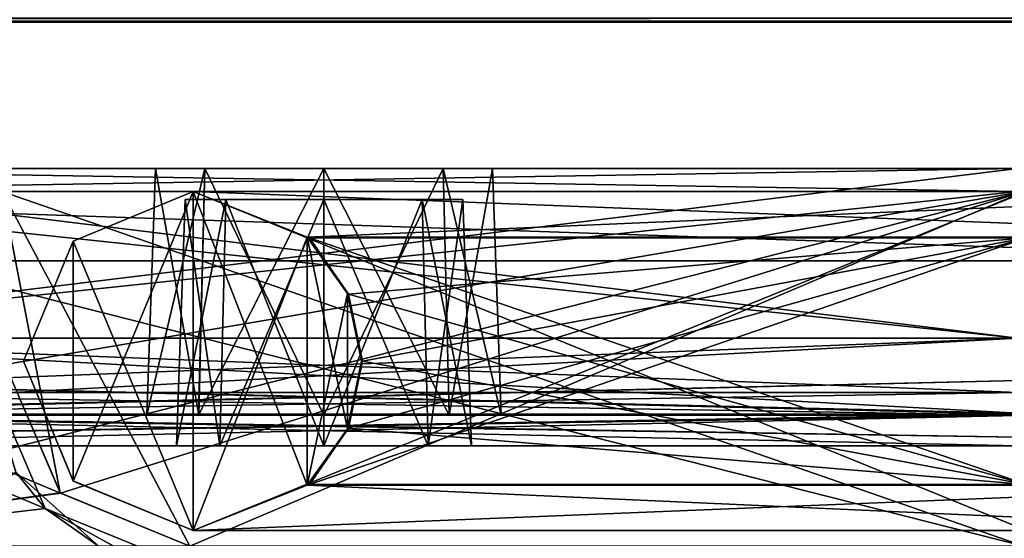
# Model space of a CAD drawing. Header units: millimetres. Extents: x -269 to 269, y -16 to 416.
# Tile 150 of 171: x 146 to 210, y 328 to 361. Entities that reach past the tile are written whole.
import ezdxf

# ---------------------------------------------------------------- set-up
doc = ezdxf.new("R2010")
doc.units = ezdxf.units.MM
doc.header["$LTSCALE"] = 65.185185
for name, color, linetype in [('1542', 7, 'CONTINUOUS'), ('1547', 7, 'CONTINUOUS'), ('1555', 7, 'CONTINUOUS'), ('1701', 7, 'CONTINUOUS'), ('1703', 7, 'CONTINUOUS'), ('1704', 7, 'CONTINUOUS'), ('1708', 7, 'CONTINUOUS'), ('1709', 7, 'CONTINUOUS'), ('1714', 7, 'CONTINUOUS'), ('1718', 7, 'CONTINUOUS'), ('1722', 7, 'CONTINUOUS'), ('1734', 7, 'CONTINUOUS'), ('1737', 7, 'CONTINUOUS'), ('1739', 7, 'CONTINUOUS'), ('1745', 7, 'CONTINUOUS'), ('2075', 7, 'CONTINUOUS'), ('2076', 7, 'CONTINUOUS'), ('2078', 7, 'CONTINUOUS'), ('2080', 7, 'CONTINUOUS'), ('2083', 7, 'CONTINUOUS'), ('2085', 7, 'CONTINUOUS'), ('2086', 7, 'CONTINUOUS'), ('2087', 7, 'CONTINUOUS'), ('2089', 7, 'CONTINUOUS'), ('2093', 7, 'CONTINUOUS'), ('2094', 7, 'CONTINUOUS'), ('2095', 7, 'CONTINUOUS'), ('2097', 7, 'CONTINUOUS'), ('2098', 7, 'CONTINUOUS'), ('2101', 7, 'CONTINUOUS'), ('2102', 7, 'CONTINUOUS'), ('2103', 7, 'CONTINUOUS'), ('2105', 7, 'CONTINUOUS'), ('2108', 7, 'CONTINUOUS'), ('2111', 7, 'CONTINUOUS'), ('2112', 7, 'CONTINUOUS'), ('2119', 7, 'CONTINUOUS'), ('2120', 7, 'CONTINUOUS'), ('2123', 7, 'CONTINUOUS'), ('2124', 7, 'CONTINUOUS'), ('2125', 7, 'CONTINUOUS'), ('2126', 7, 'CONTINUOUS'), ('2127', 7, 'CONTINUOUS'), ('2130', 7, 'CONTINUOUS'), ('2133', 7, 'CONTINUOUS'), ('2138', 7, 'CONTINUOUS'), ('2143', 7, 'CONTINUOUS'), ('2144', 7, 'CONTINUOUS'), ('2150', 7, 'CONTINUOUS'), ('2151', 7, 'CONTINUOUS'), ('2152', 7, 'CONTINUOUS'), ('2153', 7, 'CONTINUOUS'), ('2154', 7, 'CONTINUOUS'), ('2155', 7, 'CONTINUOUS'), ('2156', 7, 'CONTINUOUS'), ('806', 7, 'CONTINUOUS'), ('807', 7, 'CONTINUOUS'), ('865', 7, 'CONTINUOUS'), ('866', 7, 'CONTINUOUS'), ('869', 7, 'CONTINUOUS')]:
    doc.layers.add(name, color=color, linetype=linetype)

msp = doc.modelspace()

# ---------------------------------------------------------------- linework, layer by layer
at = {"layer": '1542', "linetype": 'Continuous'}
for points in [[(211.683, 350, -334.401), (145.349, 350, -334.402), (120.817, 350, -332.205), (211.683, 350, -334.401)], [(211.683, 350, -332.205), (211.683, 350, -334.401), (120.817, 350, -332.205), (211.683, 350, -332.205)], [(120.817, 350, -14.795), (145.349, 350, -12.598), (211.683, 350, -14.795), (120.817, 350, -14.795)], [(145.349, 350, -12.598), (211.683, 350, -12.599), (211.683, 350, -14.795), (145.349, 350, -12.598)]]:
    msp.add_3dface(points, dxfattribs=at)
at = {"layer": '1547', "linetype": 'Continuous'}
for points in [[(211.683, 350, -332.205), (120.817, 350, -332.205), (211.683, 327, -331.804), (211.683, 350, -332.205)], [(120.817, 350, -332.205), (120.817, 327, -331.804), (211.683, 327, -331.804), (120.817, 350, -332.205)]]:
    msp.add_3dface(points, dxfattribs=at)
at = {"layer": '1555', "linetype": 'Continuous'}
for points in [[(120.817, 350, -14.795), (211.683, 350, -14.795), (120.817, 327, -15.196), (120.817, 350, -14.795)], [(211.683, 350, -14.795), (211.683, 327, -15.196), (120.817, 327, -15.196), (211.683, 350, -14.795)]]:
    msp.add_3dface(points, dxfattribs=at)
at = {"layer": '1701', "linetype": 'Continuous'}
for points in [[(102.453, 350, -5.454), (101.999, 324, -5), (149.135, 330.438, -5.112), (102.453, 350, -5.454)], [(145.544, 338.791, -5.258), (102.453, 350, -5.454), (149.135, 330.438, -5.112), (145.544, 338.791, -5.258)], [(149.135, 330.438, -5.112), (101.999, 324, -5), (157.542, 327, -5.052), (149.135, 330.438, -5.112)]]:
    msp.add_3dface(points, dxfattribs=at)
at = {"layer": '1703', "linetype": 'Continuous'}
for points in [[(145.544, 338.791, -5.258), (149.135, 330.438, -5.112), (145.544, 338.791, -12.402), (145.544, 338.791, -5.258)], [(145.544, 338.791, -12.402), (149.135, 330.438, -5.112), (149.127, 330.445, -12.256), (145.544, 338.791, -12.402)], [(149.135, 330.438, -5.112), (157.542, 327, -5.052), (149.127, 330.445, -12.256), (149.135, 330.438, -5.112)], [(157.542, 327, -5.052), (157.542, 327, -12.196), (149.127, 330.445, -12.256), (157.542, 327, -5.052)]]:
    msp.add_3dface(points, dxfattribs=at)
at = {"layer": '1704', "linetype": 'Continuous'}
for points in [[(211.683, 350, -12.599), (145.349, 350, -12.598), (211.683, 327, -12.196), (211.683, 350, -12.599)], [(145.349, 350, -12.598), (145.544, 338.791, -12.402), (149.127, 330.445, -12.256), (145.349, 350, -12.598)], [(157.542, 327, -12.196), (145.349, 350, -12.598), (149.127, 330.445, -12.256), (157.542, 327, -12.196)], [(145.349, 350, -12.598), (157.542, 327, -12.196), (211.683, 327, -12.196), (145.349, 350, -12.598)]]:
    msp.add_3dface(points, dxfattribs=at)
at = {"layer": '1708', "linetype": 'Continuous'}
for points in [[(145.349, 350, -334.402), (211.683, 350, -334.401), (145.544, 338.791, -334.598), (145.349, 350, -334.402)], [(145.544, 338.791, -334.598), (211.683, 350, -334.401), (149.135, 330.438, -334.744), (145.544, 338.791, -334.598)], [(149.135, 330.438, -334.744), (211.683, 350, -334.401), (157.542, 327, -334.804), (149.135, 330.438, -334.744)], [(211.683, 350, -334.401), (211.683, 327, -334.804), (157.542, 327, -334.804), (211.683, 350, -334.401)]]:
    msp.add_3dface(points, dxfattribs=at)
at = {"layer": '1709', "linetype": 'Continuous'}
for points in [[(145.544, 338.791, -334.598), (149.135, 330.438, -334.744), (145.544, 338.791, -341.742), (145.544, 338.791, -334.598)], [(145.544, 338.791, -341.742), (149.135, 330.438, -334.744), (149.127, 330.445, -341.887), (145.544, 338.791, -341.742)], [(149.135, 330.438, -334.744), (157.542, 327, -334.804), (149.127, 330.445, -341.887), (149.135, 330.438, -334.744)], [(157.542, 327, -334.804), (157.542, 327, -341.948), (149.127, 330.445, -341.887), (157.542, 327, -334.804)]]:
    msp.add_3dface(points, dxfattribs=at)
at = {"layer": '1714', "linetype": 'Continuous'}
for points in [[(101.999, 324, -342), (145.544, 338.791, -341.742), (149.127, 330.445, -341.887), (101.999, 324, -342)], [(157.542, 327, -341.948), (101.999, 324, -342), (149.127, 330.445, -341.887), (157.542, 327, -341.948)]]:
    msp.add_3dface(points, dxfattribs=at)
at = {"layer": '1718', "linetype": 'Continuous'}
for points in [[(102.429, 348.6, -340.27), (102, 324, -340.7), (148.155, 329.438, -340.605), (102.429, 348.6, -340.27)], [(144.144, 338.766, -340.442), (102.429, 348.6, -340.27), (148.155, 329.438, -340.605), (144.144, 338.766, -340.442)], [(148.155, 329.438, -340.605), (102, 324, -340.7), (157.542, 325.6, -340.672), (148.155, 329.438, -340.605)]]:
    msp.add_3dface(points, dxfattribs=at)
at = {"layer": '1722', "linetype": 'Continuous'}
for points in [[(148.151, 329.442, -6.395), (102, 324, -6.3), (144.144, 338.766, -6.558), (148.151, 329.442, -6.395)], [(157.542, 325.6, -6.328), (102, 324, -6.3), (148.151, 329.442, -6.395), (157.542, 325.6, -6.328)]]:
    msp.add_3dface(points, dxfattribs=at)
at = {"layer": '1734', "linetype": 'Continuous'}
msp.add_3dface([(151.675, 326.953, -333.603), (139.25, 326.953, -333.603), (146.243, 331.797, -333.688), (151.675, 326.953, -333.603)], dxfattribs=at)
at = {"layer": '1737', "linetype": 'Continuous'}
for points in [[(144.144, 338.766, -340.442), (148.155, 329.438, -340.605), (144.144, 338.766, -333.809), (144.144, 338.766, -340.442)], [(148.155, 329.438, -340.605), (146.243, 331.797, -333.688), (144.144, 338.766, -333.809), (148.155, 329.438, -340.605)], [(148.155, 329.438, -340.605), (151.675, 326.953, -333.603), (146.243, 331.797, -333.688), (148.155, 329.438, -340.605)], [(148.155, 329.438, -340.605), (157.542, 325.6, -340.672), (151.675, 326.953, -333.603), (148.155, 329.438, -340.605)]]:
    msp.add_3dface(points, dxfattribs=at)
at = {"layer": '1739', "linetype": 'Continuous'}
for points in [[(148.151, 329.442, -6.395), (144.144, 338.766, -6.558), (146.243, 331.797, -13.312), (148.151, 329.442, -6.395)], [(151.675, 326.953, -13.397), (148.151, 329.442, -6.395), (146.243, 331.797, -13.312), (151.675, 326.953, -13.397)], [(157.542, 325.6, -6.328), (148.151, 329.442, -6.395), (157.542, 325.6, -13.444), (157.542, 325.6, -6.328)], [(157.542, 325.6, -13.444), (148.151, 329.442, -6.395), (154.531, 325.938, -13.432), (157.542, 325.6, -13.444)], [(154.531, 325.938, -13.432), (148.151, 329.442, -6.395), (151.675, 326.953, -13.397), (154.531, 325.938, -13.432)]]:
    msp.add_3dface(points, dxfattribs=at)
at = {"layer": '1745', "linetype": 'Continuous'}
msp.add_3dface([(151.675, 326.953, -13.397), (146.243, 331.797, -13.312), (139.25, 326.953, -13.397), (151.675, 326.953, -13.397)], dxfattribs=at)
at = {"layer": '2075', "linetype": 'Continuous'}
for points in [[(165.16, 347.055, -342), (234, 347.055, -342), (165.23, 347.028, -340.428), (165.16, 347.055, -342)], [(165.23, 347.028, -340.428), (234, 347.055, -342), (165.3, 347, -338.85), (165.23, 347.028, -340.428)], [(165.3, 347, -338.85), (234, 347.055, -342), (211.85, 347, -338.85), (165.3, 347, -338.85)]]:
    msp.add_3dface(points, dxfattribs=at)
at = {"layer": '2076', "linetype": 'Continuous'}
for points in [[(149.968, 346.775, -342), (157.75, 350, -342), (149.975, 331.218, -342), (149.968, 346.775, -342)], [(149.975, 331.218, -342), (157.75, 350, -342), (157.75, 328, -342), (149.975, 331.218, -342)], [(234, 350, -342), (165.16, 347.055, -342), (157.75, 350, -342), (234, 350, -342)], [(157.75, 350, -342), (165.16, 347.055, -342), (157.75, 328, -342), (157.75, 350, -342)], [(234, 350, -342), (234, 347.055, -342), (165.16, 347.055, -342), (234, 350, -342)], [(146.75, 339, -342), (149.968, 346.775, -342), (149.975, 331.218, -342), (146.75, 339, -342)], [(165.16, 347.055, -342), (165.16, 330.945, -342), (157.75, 328, -342), (165.16, 347.055, -342)], [(165.16, 330.945, -342), (165.16, 347.055, -342), (167.772, 343.398, -342), (165.16, 330.945, -342)], [(167.772, 334.602, -342), (165.16, 330.945, -342), (167.772, 343.398, -342), (167.772, 334.602, -342)], [(168.695, 339, -342), (167.772, 334.602, -342), (167.772, 343.398, -342), (168.695, 339, -342)], [(165.16, 330.945, -342), (230.5, 330.945, -342), (157.75, 328, -342), (165.16, 330.945, -342)], [(157.75, 328, -342), (230.5, 330.945, -342), (230.5, 328, -342), (157.75, 328, -342)]]:
    msp.add_3dface(points, dxfattribs=at)
at = {"layer": '2078', "linetype": 'Continuous'}
for points in [[(157.75, 328, -342), (230.5, 328, -342), (232.975, 328, -340.975), (157.75, 328, -342)], [(234, 328, -338.5), (157.75, 328, -342), (232.975, 328, -340.975), (234, 328, -338.5)], [(157.75, 328, -342), (234, 328, -338.5), (211.85, 328, -335.85), (157.75, 328, -342)], [(157.75, 328, -335.85), (157.75, 328, -342), (211.85, 328, -335.85), (157.75, 328, -335.85)], [(157.75, 328, -11.15), (211.85, 328, -11.15), (234, 328, -8.5), (157.75, 328, -11.15)], [(157.75, 328, -5), (157.75, 328, -11.15), (230.5, 328, -5), (157.75, 328, -5)], [(230.5, 328, -5), (157.75, 328, -11.15), (232.975, 328, -6.025), (230.5, 328, -5)], [(232.975, 328, -6.025), (157.75, 328, -11.15), (234, 328, -8.5), (232.975, 328, -6.025)]]:
    msp.add_3dface(points, dxfattribs=at)
at = {"layer": '2080', "linetype": 'Continuous'}
for points in [[(242.561, 350, -341.851), (234, 350, -342), (157.75, 350, -335.85), (242.561, 350, -341.851)], [(244.996, 350, -340.804), (242.561, 350, -341.851), (157.75, 350, -335.85), (244.996, 350, -340.804)], [(234, 350, -342), (157.75, 350, -342), (157.75, 350, -335.85), (234, 350, -342)], [(246, 350, -338.351), (244.996, 350, -340.804), (157.75, 350, -335.85), (246, 350, -338.351)], [(211.85, 350, -335.85), (246, 350, -338.351), (157.75, 350, -335.85), (211.85, 350, -335.85)], [(244.996, 350, -6.196), (246, 350, -8.649), (157.75, 350, -5), (244.996, 350, -6.196)], [(157.75, 350, -5), (246, 350, -8.649), (211.85, 350, -11.15), (157.75, 350, -5)], [(242.561, 350, -5.149), (244.996, 350, -6.196), (157.75, 350, -5), (242.561, 350, -5.149)], [(234, 350, -5), (242.561, 350, -5.149), (157.75, 350, -5), (234, 350, -5)], [(157.75, 350, -11.15), (157.75, 350, -5), (211.85, 350, -11.15), (157.75, 350, -11.15)]]:
    msp.add_3dface(points, dxfattribs=at)
at = {"layer": '2083', "linetype": 'Continuous'}
for points in [[(157.75, 328, -5), (157.75, 350, -5), (149.975, 346.782, -5), (157.75, 328, -5)], [(234, 347.055, -5), (234, 350, -5), (157.75, 350, -5), (234, 347.055, -5)], [(234, 347.055, -5), (157.75, 350, -5), (165.16, 347.055, -5), (234, 347.055, -5)], [(157.75, 350, -5), (157.75, 328, -5), (165.16, 330.945, -5), (157.75, 350, -5)], [(165.16, 347.055, -5), (157.75, 350, -5), (165.16, 330.945, -5), (165.16, 347.055, -5)], [(146.75, 339, -5), (149.968, 331.225, -5), (149.975, 346.782, -5), (146.75, 339, -5)], [(149.968, 331.225, -5), (157.75, 328, -5), (149.975, 346.782, -5), (149.968, 331.225, -5)], [(167.772, 343.398, -5), (165.16, 347.055, -5), (167.772, 334.602, -5), (167.772, 343.398, -5)], [(167.772, 334.602, -5), (165.16, 347.055, -5), (165.16, 330.945, -5), (167.772, 334.602, -5)], [(168.695, 339, -5), (167.772, 343.398, -5), (167.772, 334.602, -5), (168.695, 339, -5)], [(157.75, 328, -5), (230.5, 328, -5), (165.16, 330.945, -5), (157.75, 328, -5)], [(165.16, 330.945, -5), (230.5, 328, -5), (230.5, 330.945, -5), (165.16, 330.945, -5)]]:
    msp.add_3dface(points, dxfattribs=at)
at = {"layer": '2085', "linetype": 'Continuous'}
for points in [[(165.16, 330.945, -5), (230.5, 330.945, -5), (165.23, 330.972, -6.572), (165.16, 330.945, -5)], [(165.23, 330.972, -6.572), (230.5, 330.945, -5), (165.3, 331, -8.15), (165.23, 330.972, -6.572)], [(165.3, 331, -8.15), (230.5, 330.945, -5), (211.85, 331, -8.15), (165.3, 331, -8.15)]]:
    msp.add_3dface(points, dxfattribs=at)
at = {"layer": '2086', "linetype": 'Continuous'}
for points in [[(165.16, 347.055, -5), (167.772, 343.398, -5), (165.23, 347.028, -6.572), (165.16, 347.055, -5)], [(165.23, 347.028, -6.572), (167.772, 343.398, -5), (165.3, 347, -8.15), (165.23, 347.028, -6.572)], [(165.3, 347, -8.15), (167.772, 343.398, -5), (167.851, 343.356, -8.15), (165.3, 347, -8.15)], [(167.772, 343.398, -5), (168.695, 339, -5), (167.851, 343.356, -8.15), (167.772, 343.398, -5)], [(167.851, 343.356, -8.15), (168.695, 339, -5), (168.75, 339, -8.15), (167.851, 343.356, -8.15)], [(168.695, 339, -5), (167.772, 334.602, -5), (168.75, 339, -8.15), (168.695, 339, -5)], [(168.75, 339, -8.15), (167.772, 334.602, -5), (167.851, 334.644, -8.15), (168.75, 339, -8.15)], [(167.772, 334.602, -5), (165.16, 330.945, -5), (165.23, 330.972, -6.572), (167.772, 334.602, -5)], [(167.772, 334.602, -5), (165.23, 330.972, -6.572), (165.3, 331, -8.15), (167.772, 334.602, -5)], [(167.772, 334.602, -5), (165.3, 331, -8.15), (167.851, 334.644, -8.15), (167.772, 334.602, -5)]]:
    msp.add_3dface(points, dxfattribs=at)
at = {"layer": '2087', "linetype": 'Continuous'}
for points in [[(234, 347.055, -5), (165.16, 347.055, -5), (211.85, 347, -8.15), (234, 347.055, -5)], [(165.16, 347.055, -5), (165.23, 347.028, -6.572), (211.85, 347, -8.15), (165.16, 347.055, -5)], [(165.23, 347.028, -6.572), (165.3, 347, -8.15), (211.85, 347, -8.15), (165.23, 347.028, -6.572)]]:
    msp.add_3dface(points, dxfattribs=at)
at = {"layer": '2089', "linetype": 'Continuous'}
for points in [[(211.85, 331, -8.15), (165.3, 347, -8.15), (167.851, 343.356, -8.15), (211.85, 331, -8.15)], [(165.3, 347, -8.15), (211.85, 331, -8.15), (211.85, 347, -8.15), (165.3, 347, -8.15)], [(211.85, 331, -8.15), (167.851, 343.356, -8.15), (168.75, 339, -8.15), (211.85, 331, -8.15)], [(211.85, 331, -8.15), (168.75, 339, -8.15), (167.851, 334.644, -8.15), (211.85, 331, -8.15)], [(165.3, 331, -8.15), (211.85, 331, -8.15), (167.851, 334.644, -8.15), (165.3, 331, -8.15)]]:
    msp.add_3dface(points, dxfattribs=at)
at = {"layer": '2093', "linetype": 'Continuous'}
for points in [[(230.5, 330.945, -342), (165.16, 330.945, -342), (211.85, 331, -338.85), (230.5, 330.945, -342)], [(211.85, 331, -338.85), (165.16, 330.945, -342), (165.23, 330.972, -340.428), (211.85, 331, -338.85)], [(165.3, 331, -338.85), (211.85, 331, -338.85), (165.23, 330.972, -340.428), (165.3, 331, -338.85)]]:
    msp.add_3dface(points, dxfattribs=at)
at = {"layer": '2094', "linetype": 'Continuous'}
for points in [[(165.3, 347, -338.85), (211.85, 347, -338.85), (167.851, 343.356, -338.85), (165.3, 347, -338.85)], [(211.85, 347, -338.85), (211.85, 331, -338.85), (165.3, 331, -338.85), (211.85, 347, -338.85)], [(211.85, 347, -338.85), (165.3, 331, -338.85), (167.851, 334.644, -338.85), (211.85, 347, -338.85)], [(167.851, 343.356, -338.85), (211.85, 347, -338.85), (168.75, 339, -338.85), (167.851, 343.356, -338.85)], [(168.75, 339, -338.85), (211.85, 347, -338.85), (167.851, 334.644, -338.85), (168.75, 339, -338.85)]]:
    msp.add_3dface(points, dxfattribs=at)
at = {"layer": '2095', "linetype": 'Continuous'}
for points in [[(165.16, 347.055, -342), (165.23, 347.028, -340.428), (167.772, 343.398, -342), (165.16, 347.055, -342)], [(165.23, 347.028, -340.428), (165.3, 347, -338.85), (167.772, 343.398, -342), (165.23, 347.028, -340.428)], [(167.772, 343.398, -342), (165.3, 347, -338.85), (167.851, 343.356, -338.85), (167.772, 343.398, -342)], [(168.695, 339, -342), (167.772, 343.398, -342), (168.75, 339, -338.85), (168.695, 339, -342)], [(167.772, 343.398, -342), (167.851, 343.356, -338.85), (168.75, 339, -338.85), (167.772, 343.398, -342)], [(167.772, 334.602, -342), (168.695, 339, -342), (167.851, 334.644, -338.85), (167.772, 334.602, -342)], [(168.695, 339, -342), (168.75, 339, -338.85), (167.851, 334.644, -338.85), (168.695, 339, -342)], [(165.16, 330.945, -342), (167.772, 334.602, -342), (165.23, 330.972, -340.428), (165.16, 330.945, -342)], [(167.772, 334.602, -342), (165.3, 331, -338.85), (165.23, 330.972, -340.428), (167.772, 334.602, -342)], [(165.3, 331, -338.85), (167.772, 334.602, -342), (167.851, 334.644, -338.85), (165.3, 331, -338.85)]]:
    msp.add_3dface(points, dxfattribs=at)
at = {"layer": '2097', "linetype": 'Continuous'}
for points in [[(157.75, 350, -5), (157.75, 350, -11.15), (149.968, 346.775, -11.15), (157.75, 350, -5)], [(149.975, 346.782, -5), (157.75, 350, -5), (149.968, 346.775, -11.15), (149.975, 346.782, -5)], [(146.75, 339, -5), (149.975, 346.782, -5), (146.75, 339, -11.15), (146.75, 339, -5)], [(146.75, 339, -11.15), (149.975, 346.782, -5), (149.968, 346.775, -11.15), (146.75, 339, -11.15)], [(149.968, 331.225, -5), (146.75, 339, -5), (149.975, 331.218, -11.15), (149.968, 331.225, -5)], [(146.75, 339, -5), (146.75, 339, -11.15), (149.975, 331.218, -11.15), (146.75, 339, -5)], [(157.75, 328, -11.15), (157.75, 328, -5), (149.968, 331.225, -5), (157.75, 328, -11.15)], [(157.75, 328, -11.15), (149.968, 331.225, -5), (149.975, 331.218, -11.15), (157.75, 328, -11.15)]]:
    msp.add_3dface(points, dxfattribs=at)
at = {"layer": '2098', "linetype": 'Continuous'}
for points in [[(149.968, 346.775, -11.15), (157.75, 350, -11.15), (149.975, 331.218, -11.15), (149.968, 346.775, -11.15)], [(157.75, 350, -11.15), (157.75, 328, -11.15), (149.975, 331.218, -11.15), (157.75, 350, -11.15)], [(211.85, 328, -11.15), (157.75, 328, -11.15), (211.85, 350, -11.15), (211.85, 328, -11.15)], [(157.75, 328, -11.15), (157.75, 350, -11.15), (211.85, 350, -11.15), (157.75, 328, -11.15)], [(146.75, 339, -11.15), (149.968, 346.775, -11.15), (149.975, 331.218, -11.15), (146.75, 339, -11.15)]]:
    msp.add_3dface(points, dxfattribs=at)
at = {"layer": '2101', "linetype": 'Continuous'}
for points in [[(157.75, 328, -335.85), (157.75, 350, -335.85), (149.975, 346.782, -335.85), (157.75, 328, -335.85)], [(157.75, 328, -335.85), (211.85, 328, -335.85), (157.75, 350, -335.85), (157.75, 328, -335.85)], [(211.85, 328, -335.85), (211.85, 350, -335.85), (157.75, 350, -335.85), (211.85, 328, -335.85)], [(146.75, 339, -335.85), (149.968, 331.225, -335.85), (149.975, 346.782, -335.85), (146.75, 339, -335.85)], [(149.968, 331.225, -335.85), (157.75, 328, -335.85), (149.975, 346.782, -335.85), (149.968, 331.225, -335.85)]]:
    msp.add_3dface(points, dxfattribs=at)
at = {"layer": '2102', "linetype": 'Continuous'}
for points in [[(157.75, 350, -342), (149.968, 346.775, -342), (157.75, 350, -335.85), (157.75, 350, -342)], [(157.75, 350, -335.85), (149.968, 346.775, -342), (149.975, 346.782, -335.85), (157.75, 350, -335.85)], [(149.968, 346.775, -342), (146.75, 339, -342), (149.975, 346.782, -335.85), (149.968, 346.775, -342)], [(146.75, 339, -342), (146.75, 339, -335.85), (149.975, 346.782, -335.85), (146.75, 339, -342)], [(146.75, 339, -342), (149.975, 331.218, -342), (146.75, 339, -335.85), (146.75, 339, -342)], [(149.975, 331.218, -342), (149.968, 331.225, -335.85), (146.75, 339, -335.85), (149.975, 331.218, -342)], [(149.975, 331.218, -342), (157.75, 328, -342), (149.968, 331.225, -335.85), (149.975, 331.218, -342)], [(157.75, 328, -342), (157.75, 328, -335.85), (149.968, 331.225, -335.85), (157.75, 328, -342)]]:
    msp.add_3dface(points, dxfattribs=at)
at = {"layer": '2103', "linetype": 'Continuous'}
for points in [[(121.2, 351.5, -12.7), (221.9, 351.5, -17.087), (110.587, 351.5, -17.1), (121.2, 351.5, -12.7)], [(110.587, 351.5, -17.1), (221.9, 351.5, -17.087), (211.3, 351.5, -17.7), (110.587, 351.5, -17.1)], [(121.2, 351.5, -17.7), (110.587, 351.5, -17.1), (211.3, 351.5, -17.7), (121.2, 351.5, -17.7)], [(121.2, 351.5, -334.3), (110.6, 351.5, -329.913), (211.3, 351.5, -334.3), (121.2, 351.5, -334.3)], [(211.3, 351.5, -334.3), (110.6, 351.5, -329.913), (221.913, 351.5, -329.9), (211.3, 351.5, -334.3)], [(221.913, 351.5, -329.9), (110.6, 351.5, -329.913), (121.2, 351.5, -329.3), (221.913, 351.5, -329.9)], [(211.3, 351.5, -12.7), (221.9, 351.5, -17.087), (121.2, 351.5, -12.7), (211.3, 351.5, -12.7)], [(211.3, 351.5, -329.3), (221.913, 351.5, -329.9), (121.2, 351.5, -329.3), (211.3, 351.5, -329.3)]]:
    msp.add_3dface(points, dxfattribs=at)
at = {"layer": '2105', "linetype": 'Continuous'}
for points in [[(211.3, 350, -12.7), (121.2, 350, -12.7), (121.2, 350, -15.7), (211.3, 350, -12.7)], [(211.3, 350, -15.7), (211.3, 350, -12.7), (121.2, 350, -15.7), (211.3, 350, -15.7)], [(121.2, 350, -334.3), (211.3, 350, -334.3), (211.3, 350, -331.3), (121.2, 350, -334.3)], [(121.2, 350, -331.3), (121.2, 350, -334.3), (211.3, 350, -331.3), (121.2, 350, -331.3)]]:
    msp.add_3dface(points, dxfattribs=at)
at = {"layer": '2108', "linetype": 'Continuous'}
for points in [[(117.664, 333.5, -322.836), (216.3, 333.5, -319.3), (116.2, 333.5, -319.3), (117.664, 333.5, -322.836)], [(116.2, 333.5, -319.3), (216.3, 333.5, -319.3), (173.019, 333.5, -223.764), (116.2, 333.5, -319.3)], [(116.2, 333.5, -27.7), (216.3, 333.5, -27.7), (214.836, 333.5, -24.164), (116.2, 333.5, -27.7)], [(216.3, 333.5, -27.7), (116.2, 333.5, -27.7), (159.481, 333.5, -123.236), (216.3, 333.5, -27.7)], [(117.664, 333.5, -24.164), (116.2, 333.5, -27.7), (214.836, 333.5, -24.164), (117.664, 333.5, -24.164)], [(116.2, 333.5, -27.7), (116.2, 333.5, -319.3), (156.68, 333.5, -130), (116.2, 333.5, -27.7)], [(159.481, 333.5, -123.236), (116.2, 333.5, -27.7), (156.68, 333.5, -130), (159.481, 333.5, -123.236)], [(156.68, 333.5, -217), (116.2, 333.5, -319.3), (159.486, 333.5, -223.769), (156.68, 333.5, -217)], [(116.2, 333.5, -319.3), (156.68, 333.5, -217), (156.68, 333.5, -130), (116.2, 333.5, -319.3)], [(159.486, 333.5, -223.769), (116.2, 333.5, -319.3), (166.25, 333.5, -226.57), (159.486, 333.5, -223.769)], [(166.25, 333.5, -226.57), (116.2, 333.5, -319.3), (173.019, 333.5, -223.764), (166.25, 333.5, -226.57)], [(214.836, 333.5, -322.836), (216.3, 333.5, -319.3), (117.664, 333.5, -322.836), (214.836, 333.5, -322.836)], [(121.2, 333.5, -22.7), (117.664, 333.5, -24.164), (211.3, 333.5, -22.7), (121.2, 333.5, -22.7)], [(211.3, 333.5, -22.7), (117.664, 333.5, -24.164), (214.836, 333.5, -24.164), (211.3, 333.5, -22.7)], [(121.2, 333.5, -324.3), (214.836, 333.5, -322.836), (117.664, 333.5, -322.836), (121.2, 333.5, -324.3)], [(211.3, 333.5, -324.3), (214.836, 333.5, -322.836), (121.2, 333.5, -324.3), (211.3, 333.5, -324.3)], [(166.25, 333.5, -120.43), (216.3, 333.5, -27.7), (159.481, 333.5, -123.236), (166.25, 333.5, -120.43)], [(173.014, 333.5, -123.231), (216.3, 333.5, -27.7), (166.25, 333.5, -120.43), (173.014, 333.5, -123.231)], [(175.82, 333.5, -130), (216.3, 333.5, -27.7), (173.014, 333.5, -123.231), (175.82, 333.5, -130)], [(173.019, 333.5, -223.764), (216.3, 333.5, -319.3), (175.82, 333.5, -217), (173.019, 333.5, -223.764)], [(216.3, 333.5, -319.3), (216.3, 333.5, -27.7), (175.82, 333.5, -217), (216.3, 333.5, -319.3)], [(175.82, 333.5, -217), (216.3, 333.5, -27.7), (175.82, 333.5, -130), (175.82, 333.5, -217)]]:
    msp.add_3dface(points, dxfattribs=at)
at = {"layer": '2111', "linetype": 'Continuous'}
for points in [[(121.2, 337.744, -330.735), (121.2, 340.5, -331.3), (211.3, 335.626, -329.324), (121.2, 337.744, -330.735)], [(121.2, 340.5, -331.3), (211.3, 340.5, -331.3), (211.3, 335.626, -329.324), (121.2, 340.5, -331.3)], [(121.2, 335.549, -329.248), (121.2, 337.744, -330.735), (211.3, 335.552, -329.251), (121.2, 335.549, -329.248)], [(211.3, 335.552, -329.251), (121.2, 337.744, -330.735), (211.3, 335.626, -329.324), (211.3, 335.552, -329.251)], [(211.3, 334.065, -327.056), (121.2, 335.549, -329.248), (211.3, 335.552, -329.251), (211.3, 334.065, -327.056)], [(121.2, 335.476, -329.174), (121.2, 335.549, -329.248), (211.3, 334.065, -327.056), (121.2, 335.476, -329.174)], [(211.3, 333.5, -324.3), (121.2, 333.5, -324.3), (121.2, 335.476, -329.174), (211.3, 333.5, -324.3)], [(211.3, 333.5, -324.3), (121.2, 335.476, -329.174), (211.3, 334.065, -327.056), (211.3, 333.5, -324.3)]]:
    msp.add_3dface(points, dxfattribs=at)
at = {"layer": '2112', "linetype": 'Continuous'}
for points in [[(121.2, 350, -331.3), (211.3, 350, -331.3), (121.2, 340.5, -331.3), (121.2, 350, -331.3)], [(121.2, 340.5, -331.3), (211.3, 350, -331.3), (211.3, 340.5, -331.3), (121.2, 340.5, -331.3)]]:
    msp.add_3dface(points, dxfattribs=at)
at = {"layer": '2119', "linetype": 'Continuous'}
for points in [[(121.2, 340.5, -15.7), (121.2, 335.626, -17.676), (211.3, 340.5, -15.7), (121.2, 340.5, -15.7)], [(211.3, 340.5, -15.7), (121.2, 335.626, -17.676), (211.3, 337.744, -16.265), (211.3, 340.5, -15.7)], [(121.2, 335.626, -17.676), (121.2, 335.552, -17.749), (211.3, 337.744, -16.265), (121.2, 335.626, -17.676)], [(211.3, 337.744, -16.265), (121.2, 335.552, -17.749), (211.3, 335.549, -17.752), (211.3, 337.744, -16.265)], [(121.2, 335.552, -17.749), (121.2, 334.065, -19.944), (211.3, 335.549, -17.752), (121.2, 335.552, -17.749)], [(211.3, 335.549, -17.752), (121.2, 334.065, -19.944), (211.3, 335.476, -17.826), (211.3, 335.549, -17.752)], [(121.2, 333.5, -22.7), (211.3, 333.5, -22.7), (211.3, 335.476, -17.826), (121.2, 333.5, -22.7)], [(121.2, 334.065, -19.944), (121.2, 333.5, -22.7), (211.3, 335.476, -17.826), (121.2, 334.065, -19.944)]]:
    msp.add_3dface(points, dxfattribs=at)
at = {"layer": '2120', "linetype": 'Continuous'}
for points in [[(211.3, 350, -15.7), (121.2, 350, -15.7), (211.3, 340.5, -15.7), (211.3, 350, -15.7)], [(121.2, 350, -15.7), (121.2, 340.5, -15.7), (211.3, 340.5, -15.7), (121.2, 350, -15.7)]]:
    msp.add_3dface(points, dxfattribs=at)
at = {"layer": '2123', "linetype": 'Continuous'}
for points in [[(156.68, 333.5, -217), (159.486, 333.5, -223.769), (157.239, 349.5, -217), (156.68, 333.5, -217)], [(157.239, 349.5, -217), (159.486, 333.5, -223.769), (159.876, 349.5, -223.37), (157.239, 349.5, -217)], [(159.486, 333.5, -223.769), (166.25, 333.5, -226.57), (159.876, 349.5, -223.37), (159.486, 333.5, -223.769)], [(159.876, 349.5, -223.37), (166.25, 333.5, -226.57), (166.25, 349.5, -226.011), (159.876, 349.5, -223.37)], [(166.25, 333.5, -226.57), (173.019, 333.5, -223.764), (166.25, 349.5, -226.011), (166.25, 333.5, -226.57)], [(166.25, 349.5, -226.011), (173.019, 333.5, -223.764), (172.62, 349.5, -223.374), (166.25, 349.5, -226.011)], [(173.019, 333.5, -223.764), (175.82, 333.5, -217), (172.62, 349.5, -223.374), (173.019, 333.5, -223.764)], [(172.62, 349.5, -223.374), (175.82, 333.5, -217), (175.261, 349.5, -217), (172.62, 349.5, -223.374)]]:
    msp.add_3dface(points, dxfattribs=at)
at = {"layer": '2124', "linetype": 'Continuous'}
for points in [[(156.68, 333.5, -130), (156.68, 333.5, -217), (157.239, 349.5, -130), (156.68, 333.5, -130)], [(156.68, 333.5, -217), (157.239, 349.5, -217), (157.239, 349.5, -130), (156.68, 333.5, -217)]]:
    msp.add_3dface(points, dxfattribs=at)
at = {"layer": '2125', "linetype": 'Continuous'}
for points in [[(159.481, 333.5, -123.236), (156.68, 333.5, -130), (159.88, 349.5, -123.626), (159.481, 333.5, -123.236)], [(156.68, 333.5, -130), (157.239, 349.5, -130), (159.88, 349.5, -123.626), (156.68, 333.5, -130)], [(166.25, 333.5, -120.43), (159.481, 333.5, -123.236), (166.25, 349.5, -120.989), (166.25, 333.5, -120.43)], [(166.25, 349.5, -120.989), (159.481, 333.5, -123.236), (159.88, 349.5, -123.626), (166.25, 349.5, -120.989)], [(173.014, 333.5, -123.231), (166.25, 333.5, -120.43), (172.624, 349.5, -123.63), (173.014, 333.5, -123.231)], [(172.624, 349.5, -123.63), (166.25, 333.5, -120.43), (166.25, 349.5, -120.989), (172.624, 349.5, -123.63)], [(175.261, 349.5, -130), (173.014, 333.5, -123.231), (172.624, 349.5, -123.63), (175.261, 349.5, -130)], [(175.82, 333.5, -130), (173.014, 333.5, -123.231), (175.261, 349.5, -130), (175.82, 333.5, -130)]]:
    msp.add_3dface(points, dxfattribs=at)
at = {"layer": '2126', "linetype": 'Continuous'}
for points in [[(175.82, 333.5, -217), (175.82, 333.5, -130), (175.261, 349.5, -217), (175.82, 333.5, -217)], [(175.261, 349.5, -217), (175.82, 333.5, -130), (175.261, 349.5, -130), (175.261, 349.5, -217)]]:
    msp.add_3dface(points, dxfattribs=at)
at = {"layer": '2127', "linetype": 'Continuous'}
for points in [[(157.239, 349.5, -217), (159.876, 349.5, -223.37), (175.261, 349.5, -217), (157.239, 349.5, -217)], [(157.239, 349.5, -217), (175.261, 349.5, -217), (175.261, 349.5, -130), (157.239, 349.5, -217)], [(157.239, 349.5, -130), (157.239, 349.5, -217), (175.261, 349.5, -130), (157.239, 349.5, -130)], [(157.239, 349.5, -130), (175.261, 349.5, -130), (172.624, 349.5, -123.63), (157.239, 349.5, -130)], [(157.239, 349.5, -130), (172.624, 349.5, -123.63), (159.88, 349.5, -123.626), (157.239, 349.5, -130)], [(159.876, 349.5, -223.37), (166.25, 349.5, -226.011), (172.62, 349.5, -223.374), (159.876, 349.5, -223.37)], [(159.876, 349.5, -223.37), (172.62, 349.5, -223.374), (175.261, 349.5, -217), (159.876, 349.5, -223.37)], [(172.624, 349.5, -123.63), (166.25, 349.5, -120.989), (159.88, 349.5, -123.626), (172.624, 349.5, -123.63)]]:
    msp.add_3dface(points, dxfattribs=at)
at = {"layer": '2130', "linetype": 'Continuous'}
for points in [[(211.3, 351.5, -12.7), (121.2, 351.5, -12.7), (211.3, 350, -12.7), (211.3, 351.5, -12.7)], [(121.2, 351.5, -12.7), (121.2, 350, -12.7), (211.3, 350, -12.7), (121.2, 351.5, -12.7)]]:
    msp.add_3dface(points, dxfattribs=at)
at = {"layer": '2133', "linetype": 'Continuous'}
for points in [[(121.2, 351.5, -334.3), (211.3, 351.5, -334.3), (121.2, 350, -334.3), (121.2, 351.5, -334.3)], [(211.3, 351.5, -334.3), (211.3, 350, -334.3), (121.2, 350, -334.3), (211.3, 351.5, -334.3)]]:
    msp.add_3dface(points, dxfattribs=at)
at = {"layer": '2138', "linetype": 'Continuous'}
for points in [[(117.664, 335.5, -322.836), (116.2, 335.5, -319.3), (214.836, 335.5, -322.836), (117.664, 335.5, -322.836)], [(116.2, 335.5, -319.3), (116.2, 335.5, -27.7), (154.75, 335.5, -217), (116.2, 335.5, -319.3)], [(214.836, 335.5, -322.836), (116.2, 335.5, -319.3), (216.3, 335.5, -319.3), (214.836, 335.5, -322.836)], [(216.3, 335.5, -319.3), (116.2, 335.5, -319.3), (158.114, 335.5, -225.128), (216.3, 335.5, -319.3)], [(158.114, 335.5, -225.128), (116.2, 335.5, -319.3), (154.75, 335.5, -217), (158.114, 335.5, -225.128)], [(117.664, 335.5, -24.164), (216.3, 335.5, -27.7), (116.2, 335.5, -27.7), (117.664, 335.5, -24.164)], [(116.2, 335.5, -27.7), (216.3, 335.5, -27.7), (174.386, 335.5, -121.872), (116.2, 335.5, -27.7)], [(154.75, 335.5, -217), (116.2, 335.5, -27.7), (154.75, 335.5, -130), (154.75, 335.5, -217)], [(154.75, 335.5, -130), (116.2, 335.5, -27.7), (158.122, 335.5, -121.864), (154.75, 335.5, -130)], [(158.122, 335.5, -121.864), (116.2, 335.5, -27.7), (166.25, 335.5, -118.5), (158.122, 335.5, -121.864)], [(166.25, 335.5, -118.5), (116.2, 335.5, -27.7), (174.386, 335.5, -121.872), (166.25, 335.5, -118.5)], [(121.2, 335.5, -324.3), (117.664, 335.5, -322.836), (211.3, 335.5, -324.3), (121.2, 335.5, -324.3)], [(211.3, 335.5, -324.3), (117.664, 335.5, -322.836), (214.836, 335.5, -322.836), (211.3, 335.5, -324.3)], [(214.836, 335.5, -24.164), (216.3, 335.5, -27.7), (117.664, 335.5, -24.164), (214.836, 335.5, -24.164)], [(121.2, 335.5, -22.7), (214.836, 335.5, -24.164), (117.664, 335.5, -24.164), (121.2, 335.5, -22.7)], [(211.3, 335.5, -22.7), (214.836, 335.5, -24.164), (121.2, 335.5, -22.7), (211.3, 335.5, -22.7)], [(166.25, 335.5, -228.5), (216.3, 335.5, -319.3), (158.114, 335.5, -225.128), (166.25, 335.5, -228.5)], [(174.378, 335.5, -225.136), (216.3, 335.5, -319.3), (166.25, 335.5, -228.5), (174.378, 335.5, -225.136)], [(177.75, 335.5, -217), (216.3, 335.5, -319.3), (174.378, 335.5, -225.136), (177.75, 335.5, -217)], [(174.386, 335.5, -121.872), (216.3, 335.5, -27.7), (177.75, 335.5, -130), (174.386, 335.5, -121.872)], [(216.3, 335.5, -27.7), (216.3, 335.5, -319.3), (177.75, 335.5, -130), (216.3, 335.5, -27.7)], [(216.3, 335.5, -319.3), (177.75, 335.5, -217), (177.75, 335.5, -130), (216.3, 335.5, -319.3)]]:
    msp.add_3dface(points, dxfattribs=at)
at = {"layer": '2143', "linetype": 'Continuous'}
for points in [[(211.3, 340.5, -17.7), (211.3, 336.964, -19.164), (121.2, 340.5, -17.7), (211.3, 340.5, -17.7)], [(121.2, 340.5, -17.7), (211.3, 336.964, -19.164), (121.2, 336.964, -19.164), (121.2, 340.5, -17.7)], [(211.3, 335.5, -22.7), (121.2, 335.5, -22.7), (121.2, 336.964, -19.164), (211.3, 335.5, -22.7)], [(211.3, 336.964, -19.164), (211.3, 335.5, -22.7), (121.2, 336.964, -19.164), (211.3, 336.964, -19.164)]]:
    msp.add_3dface(points, dxfattribs=at)
at = {"layer": '2144', "linetype": 'Continuous'}
for points in [[(121.2, 351.5, -17.7), (211.3, 351.5, -17.7), (121.2, 340.5, -17.7), (121.2, 351.5, -17.7)], [(211.3, 351.5, -17.7), (211.3, 340.5, -17.7), (121.2, 340.5, -17.7), (211.3, 351.5, -17.7)]]:
    msp.add_3dface(points, dxfattribs=at)
at = {"layer": '2150', "linetype": 'Continuous'}
for points in [[(121.2, 340.5, -329.3), (121.2, 336.964, -327.836), (211.3, 340.5, -329.3), (121.2, 340.5, -329.3)], [(211.3, 340.5, -329.3), (121.2, 336.964, -327.836), (211.3, 336.964, -327.836), (211.3, 340.5, -329.3)], [(121.2, 336.964, -327.836), (121.2, 335.5, -324.3), (211.3, 336.964, -327.836), (121.2, 336.964, -327.836)], [(121.2, 335.5, -324.3), (211.3, 335.5, -324.3), (211.3, 336.964, -327.836), (121.2, 335.5, -324.3)]]:
    msp.add_3dface(points, dxfattribs=at)
at = {"layer": '2151', "linetype": 'Continuous'}
for points in [[(211.3, 351.5, -329.3), (121.2, 351.5, -329.3), (211.3, 340.5, -329.3), (211.3, 351.5, -329.3)], [(121.2, 351.5, -329.3), (121.2, 340.5, -329.3), (211.3, 340.5, -329.3), (121.2, 351.5, -329.3)]]:
    msp.add_3dface(points, dxfattribs=at)
at = {"layer": '2152', "linetype": 'Continuous'}
for points in [[(158.114, 335.5, -225.128), (154.75, 335.5, -217), (158.517, 351.5, -224.74), (158.114, 335.5, -225.128)], [(158.517, 351.5, -224.74), (154.75, 335.5, -217), (155.309, 351.5, -217), (158.517, 351.5, -224.74)], [(166.25, 335.5, -228.5), (158.114, 335.5, -225.128), (166.25, 351.5, -227.941), (166.25, 335.5, -228.5)], [(166.25, 351.5, -227.941), (158.114, 335.5, -225.128), (158.517, 351.5, -224.74), (166.25, 351.5, -227.941)], [(174.378, 335.5, -225.136), (166.25, 335.5, -228.5), (173.99, 351.5, -224.733), (174.378, 335.5, -225.136)], [(166.25, 335.5, -228.5), (166.25, 351.5, -227.941), (173.99, 351.5, -224.733), (166.25, 335.5, -228.5)], [(177.191, 351.5, -217), (174.378, 335.5, -225.136), (173.99, 351.5, -224.733), (177.191, 351.5, -217)], [(177.75, 335.5, -217), (174.378, 335.5, -225.136), (177.191, 351.5, -217), (177.75, 335.5, -217)]]:
    msp.add_3dface(points, dxfattribs=at)
at = {"layer": '2153', "linetype": 'Continuous'}
for points in [[(158.517, 351.5, -224.74), (155.309, 351.5, -217), (173.99, 351.5, -224.733), (158.517, 351.5, -224.74)], [(155.309, 351.5, -217), (177.191, 351.5, -217), (173.99, 351.5, -224.733), (155.309, 351.5, -217)], [(177.191, 351.5, -217), (155.309, 351.5, -217), (155.309, 351.5, -130), (177.191, 351.5, -217)], [(177.191, 351.5, -130), (177.191, 351.5, -217), (155.309, 351.5, -130), (177.191, 351.5, -130)], [(158.51, 351.5, -122.267), (177.191, 351.5, -130), (155.309, 351.5, -130), (158.51, 351.5, -122.267)], [(173.983, 351.5, -122.26), (177.191, 351.5, -130), (158.51, 351.5, -122.267), (173.983, 351.5, -122.26)], [(166.25, 351.5, -119.059), (173.983, 351.5, -122.26), (158.51, 351.5, -122.267), (166.25, 351.5, -119.059)], [(166.25, 351.5, -227.941), (158.517, 351.5, -224.74), (173.99, 351.5, -224.733), (166.25, 351.5, -227.941)]]:
    msp.add_3dface(points, dxfattribs=at)
at = {"layer": '2154', "linetype": 'Continuous'}
for points in [[(177.75, 335.5, -130), (177.75, 335.5, -217), (177.191, 351.5, -130), (177.75, 335.5, -130)], [(177.75, 335.5, -217), (177.191, 351.5, -217), (177.191, 351.5, -130), (177.75, 335.5, -217)]]:
    msp.add_3dface(points, dxfattribs=at)
at = {"layer": '2155', "linetype": 'Continuous'}
for points in [[(154.75, 335.5, -130), (158.122, 335.5, -121.864), (155.309, 351.5, -130), (154.75, 335.5, -130)], [(158.122, 335.5, -121.864), (158.51, 351.5, -122.267), (155.309, 351.5, -130), (158.122, 335.5, -121.864)], [(158.122, 335.5, -121.864), (166.25, 335.5, -118.5), (158.51, 351.5, -122.267), (158.122, 335.5, -121.864)], [(166.25, 335.5, -118.5), (166.25, 351.5, -119.059), (158.51, 351.5, -122.267), (166.25, 335.5, -118.5)], [(166.25, 335.5, -118.5), (174.386, 335.5, -121.872), (166.25, 351.5, -119.059), (166.25, 335.5, -118.5)], [(174.386, 335.5, -121.872), (173.983, 351.5, -122.26), (166.25, 351.5, -119.059), (174.386, 335.5, -121.872)], [(174.386, 335.5, -121.872), (177.75, 335.5, -130), (173.983, 351.5, -122.26), (174.386, 335.5, -121.872)], [(177.75, 335.5, -130), (177.191, 351.5, -130), (173.983, 351.5, -122.26), (177.75, 335.5, -130)]]:
    msp.add_3dface(points, dxfattribs=at)
at = {"layer": '2156', "linetype": 'Continuous'}
for points in [[(154.75, 335.5, -217), (154.75, 335.5, -130), (155.309, 351.5, -217), (154.75, 335.5, -217)], [(155.309, 351.5, -217), (154.75, 335.5, -130), (155.309, 351.5, -130), (155.309, 351.5, -217)]]:
    msp.add_3dface(points, dxfattribs=at)
at = {"layer": '806', "linetype": 'Continuous'}
for points in [[(241, 361, -30.051), (241, 361, -25.743), (-241, 361, -25.743), (241, 361, -30.051)], [(220.495, 361, -30.122), (241, 361, -30.051), (-241, 361, -25.743), (220.495, 361, -30.122)], [(-220.495, 361, -30.122), (220.495, 361, -30.122), (-241, 361, -25.743), (-220.495, 361, -30.122)], [(-221.557, 361, -361), (221.557, 361, -361), (-221.557, 361, -34.237), (-221.557, 361, -361)], [(-221.557, 361, -34.237), (221.557, 361, -361), (-221.287, 361, -32.112), (-221.557, 361, -34.237)], [(-221.287, 361, -32.112), (221.557, 361, -361), (-220.495, 361, -30.122), (-221.287, 361, -32.112)], [(221.557, 361, -361), (220.495, 361, -30.122), (-220.495, 361, -30.122), (221.557, 361, -361)]]:
    msp.add_3dface(points, dxfattribs=at)
at = {"layer": '807', "linetype": 'Continuous'}
for points in [[(241, 361.256, -23.802), (-241, 361.256, -23.802), (-241, 361.064, -24.764), (241, 361.256, -23.802)], [(241, 361.064, -24.764), (241, 361.256, -23.802), (-241, 361.064, -24.764), (241, 361.064, -24.764)], [(-241, 361, -25.743), (241, 361, -25.743), (241, 361.064, -24.764), (-241, 361, -25.743)], [(-241, 361, -25.743), (241, 361.064, -24.764), (-241, 361.064, -24.764), (-241, 361, -25.743)]]:
    msp.add_3dface(points, dxfattribs=at)
at = {"layer": '865', "linetype": 'Continuous'}
for points in [[(-236.554, 345.5, -364.041), (75, 367, -363.29), (226.806, 375.5, -362.994), (-236.554, 345.5, -364.041)], [(236.554, 345.5, -364.041), (-236.554, 345.5, -364.041), (226.806, 375.5, -362.994), (236.554, 345.5, -364.041)]]:
    msp.add_3dface(points, dxfattribs=at)
at = {"layer": '866', "linetype": 'Continuous'}
for points in [[(-236.554, 345.5, -364.041), (236.554, 345.5, -364.041), (-236.554, 345.5, -361.541), (-236.554, 345.5, -364.041)], [(236.554, 345.5, -364.041), (236.554, 345.5, -361.541), (-236.554, 345.5, -361.541), (236.554, 345.5, -364.041)]]:
    msp.add_3dface(points, dxfattribs=at)
at = {"layer": '869', "linetype": 'Continuous'}
for points in [[(236.554, 345.5, -361.541), (-221.557, 361, -361), (-236.554, 345.5, -361.541), (236.554, 345.5, -361.541)], [(221.557, 361, -361), (-221.557, 361, -361), (236.554, 345.5, -361.541), (221.557, 361, -361)]]:
    msp.add_3dface(points, dxfattribs=at)

doc.saveas('drawing.dxf')
